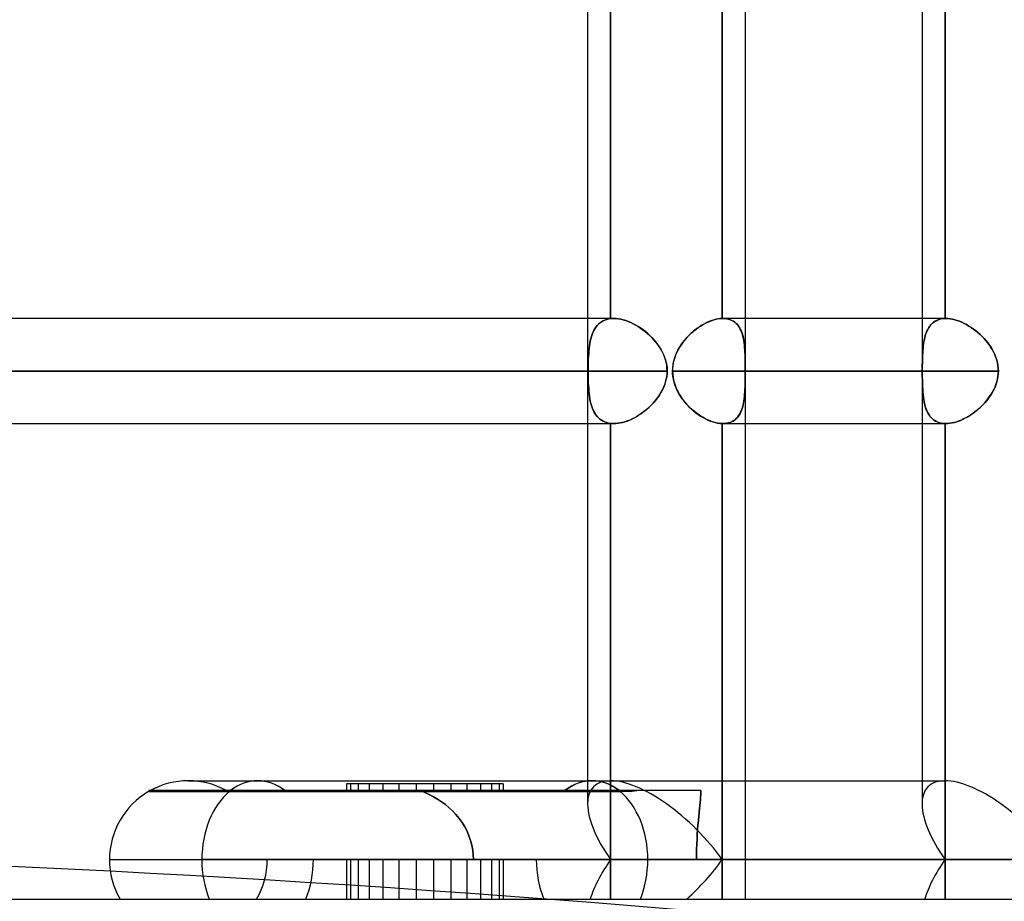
# Model space of a CAD drawing. Header units: millimetres. Extents: x -215 to 215, y -81 to 97.
# Tile 5 of 85: x -130 to -116, y 0 to 13. Entities that reach past the tile are written whole.
import ezdxf

# ---------------------------------------------------------------- set-up
doc = ezdxf.new("R2010")
doc.units = ezdxf.units.MM
doc.layers.add('MAIN-1', color=7, linetype='Continuous')
doc.layers.add('MAIN-2', color=7, linetype='Continuous')

msp = doc.modelspace()

# ---------------------------------------------------------------- linework, layer by layer
at = {"layer": 'MAIN-1'}
for p, q in [((-122.187, 25.256), (-122.187, 1.716)), ((-117.335, 25.256), (-117.335, 1.716)), ((-120.235, 8.419), (-120.235, 15.694)), ((-119.9, 15.694), (-119.9, 8.419)), ((-122.187, 8.419), (-167.75, 8.419)), ((-120.57, 8.294), (-120.6, 8.273)), ((-120.539, 8.314), (-120.57, 8.294)), ((-120.508, 8.332), (-120.539, 8.314)), ((-120.477, 8.349), (-120.508, 8.332)), ((-120.445, 8.364), (-120.477, 8.349)), ((-120.414, 8.378), (-120.445, 8.364)), ((-120.383, 8.39), (-120.414, 8.378)), ((-120.352, 8.399), (-120.383, 8.39)), ((-120.322, 8.407), (-120.352, 8.399)), ((-120.292, 8.413), (-120.322, 8.407)), ((-120.263, 8.417), (-120.292, 8.413)), ((-120.235, 8.419), (-120.263, 8.417)), ((-120.233, 8.419), (-120.235, 8.419)), ((-120.231, 8.419), (-120.233, 8.419)), ((-120.229, 8.419), (-120.231, 8.419)), ((-120.227, 8.419), (-120.229, 8.419)), ((-120.225, 8.419), (-120.227, 8.419)), ((-120.224, 8.419), (-120.225, 8.419)), ((-117.335, 8.419), (-120.224, 8.419)), ((-120.742, 8.145), (-120.768, 8.116)), ((-120.716, 8.173), (-120.742, 8.145)), ((-120.688, 8.2), (-120.716, 8.173)), ((-120.659, 8.226), (-120.688, 8.2)), ((-120.63, 8.25), (-120.659, 8.226)), ((-120.6, 8.273), (-120.63, 8.25)), ((-120.838, 8.022), (-120.859, 7.989)), ((-120.816, 8.055), (-120.838, 8.022)), ((-120.793, 8.086), (-120.816, 8.055)), ((-120.768, 8.116), (-120.793, 8.086)), ((-120.91, 7.884), (-120.923, 7.847)), ((-120.895, 7.92), (-120.91, 7.884)), ((-120.877, 7.955), (-120.895, 7.92)), ((-120.859, 7.989), (-120.877, 7.955)), ((-120.949, 7.733), (-120.953, 7.695)), ((-120.943, 7.772), (-120.949, 7.733)), ((-120.934, 7.81), (-120.943, 7.772)), ((-120.923, 7.847), (-120.934, 7.81)), ((-122.187, 7.656), (-168.512, 7.656)), ((-120.953, 7.695), (-120.954, 7.656)), ((-117.335, 7.656), (-120.954, 7.656)), ((-120.954, 7.656), (-120.952, 7.612)), ((-120.952, 7.612), (-120.947, 7.567)), ((-120.947, 7.567), (-120.939, 7.523)), ((-120.939, 7.523), (-120.927, 7.479)), ((-120.927, 7.479), (-120.913, 7.436)), ((-120.913, 7.436), (-120.895, 7.394)), ((-120.895, 7.394), (-120.875, 7.354)), ((-120.875, 7.354), (-120.853, 7.315)), ((-120.853, 7.315), (-120.829, 7.277)), ((-120.829, 7.277), (-120.803, 7.24)), ((-120.803, 7.24), (-120.775, 7.205)), ((-120.775, 7.205), (-120.746, 7.171)), ((-120.746, 7.171), (-120.715, 7.139)), ((-120.715, 7.139), (-120.683, 7.108)), ((-120.683, 7.108), (-120.65, 7.079)), ((-120.65, 7.079), (-120.617, 7.052)), ((-120.617, 7.052), (-120.582, 7.027)), ((-120.582, 7.027), (-120.547, 7.003)), ((-120.547, 7.003), (-120.512, 6.982)), ((-167.75, 6.894), (-122.187, 6.894)), ((-120.512, 6.982), (-120.476, 6.963)), ((-120.476, 6.963), (-120.44, 6.946)), ((-120.44, 6.946), (-120.404, 6.931)), ((-120.404, 6.931), (-120.369, 6.918)), ((-120.369, 6.918), (-120.334, 6.908)), ((-120.334, 6.908), (-120.3, 6.901)), ((-120.3, 6.901), (-120.267, 6.896)), ((-120.267, 6.896), (-120.235, 6.894)), ((-120.235, 6.894), (-120.233, 6.894)), ((-120.235, 1.716), (-120.235, 6.894)), ((-120.233, 6.894), (-120.232, 6.894)), ((-120.232, 6.894), (-120.23, 6.894)), ((-120.23, 6.894), (-120.228, 6.894)), ((-120.228, 6.894), (-120.227, 6.894)), ((-120.227, 6.894), (-120.225, 6.894)), ((-120.225, 6.894), (-120.224, 6.894)), ((-120.224, 6.894), (-117.335, 6.894)), ((-119.9, 6.894), (-119.9, 1.716)), ((-127.979, 1.716), (-122.122, 1.716)), ((-122.122, 1.716), (-117, 1.716)), ((-121.717, 1.572), (-128.551, 1.572)), ((-128.551, 1.572), (-128.551, 1.562)), ((-121.717, 1.572), (-121.471, 1.572)), ((-121.717, 1.562), (-121.717, 1.572)), ((-121.471, 1.572), (-121.505, 1.569)), ((-128.551, 1.562), (-121.717, 1.562)), ((-121.681, 1.563), (-121.717, 1.562)), ((-121.646, 1.563), (-121.681, 1.563)), ((-121.61, 1.564), (-121.646, 1.563)), ((-121.575, 1.566), (-121.61, 1.564)), ((-121.54, 1.567), (-121.575, 1.566)), ((-121.505, 1.569), (-121.54, 1.567)), ((-129.123, 0.572), (-121.313, 0.572)), ((-123.411, 0.572), (-126.836, 0.572)), ((-123.411, 0.572), (-123.843, 0.572)), ((-115.382, 0.572), (-121.313, 0.572)), ((-195, 0), (195, 0))]:
    msp.add_line(p, q, dxfattribs=at)
for start, end in [(90, 119.0356), (120.0001, 180), (180, 210)]:
    msp.add_arc((-127.979, 0.572), 1.144, start, end, dxfattribs=at)
for centre, major_axis, ratio, start_param, end_param in [((-122.122, 0.572), (0, 1.144), 0.707107, -0.50677, 0), ((-116.191, 0.572), (1.057, -1.057), 0.414214, 1.178097, 2.748894), ((-122.122, 0.572), (0, 1.144), 0.707107, -1.570796, -0.523599), ((-102.502, -92.478), (-154.748, 34.743), 0.559017, -1.274497, -1.188892), ((-122.122, 0.572), (0, 1.144), 0.707107, -2.094395, -1.570796)]:
    msp.add_ellipse(centre, major_axis=major_axis, ratio=ratio, start_param=start_param, end_param=end_param, dxfattribs=at)
at = {"layer": 'MAIN-2'}
for p, q in [((-121.852, 8.416), (-121.852, 15.696)), ((-121.852, 15.696), (-121.852, 8.416)), ((-120.235, 15.694), (-120.235, 8.419)), ((-117, 15.694), (-117, 8.419)), ((-117, 8.419), (-117, 15.694)), ((-121.807, 8.419), (-122.187, 8.419)), ((-122.066, 8.291), (-122.082, 8.268)), ((-122.081, 8.268), (-122.066, 8.292)), ((-122.049, 8.314), (-122.066, 8.291)), ((-122.066, 8.292), (-122.048, 8.314)), ((-122.03, 8.334), (-122.049, 8.314)), ((-122.048, 8.314), (-122.029, 8.335)), ((-122.009, 8.352), (-122.03, 8.334)), ((-122.029, 8.335), (-122.009, 8.353)), ((-121.987, 8.369), (-122.009, 8.352)), ((-122.009, 8.353), (-121.987, 8.369)), ((-121.963, 8.383), (-121.987, 8.369)), ((-121.987, 8.369), (-121.963, 8.383)), ((-121.938, 8.395), (-121.963, 8.383)), ((-121.963, 8.383), (-121.937, 8.395)), ((-121.911, 8.404), (-121.938, 8.395)), ((-121.937, 8.395), (-121.91, 8.404)), ((-121.882, 8.411), (-121.911, 8.404)), ((-121.91, 8.404), (-121.882, 8.411)), ((-121.852, 8.416), (-121.882, 8.411)), ((-121.882, 8.411), (-121.852, 8.416)), ((-121.845, 8.417), (-121.852, 8.416)), ((-121.852, 8.416), (-121.845, 8.417)), ((-121.837, 8.418), (-121.845, 8.417)), ((-121.845, 8.417), (-121.837, 8.418)), ((-121.83, 8.418), (-121.837, 8.418)), ((-121.837, 8.418), (-121.83, 8.418)), ((-121.822, 8.418), (-121.83, 8.418)), ((-121.83, 8.418), (-121.822, 8.418)), ((-121.814, 8.419), (-121.822, 8.418)), ((-121.822, 8.418), (-121.814, 8.419)), ((-121.806, 8.419), (-121.814, 8.419)), ((-121.814, 8.419), (-121.807, 8.419)), ((-121.807, 8.419), (-121.773, 8.417)), ((-121.773, 8.417), (-121.806, 8.419)), ((-121.739, 8.414), (-121.773, 8.417)), ((-121.773, 8.417), (-121.739, 8.414)), ((-121.704, 8.408), (-121.739, 8.414)), ((-121.739, 8.414), (-121.704, 8.407)), ((-121.669, 8.399), (-121.704, 8.408)), ((-121.704, 8.407), (-121.669, 8.399)), ((-121.633, 8.388), (-121.669, 8.399)), ((-121.669, 8.399), (-121.633, 8.388)), ((-121.597, 8.375), (-121.633, 8.388)), ((-121.633, 8.388), (-121.597, 8.375)), ((-121.56, 8.359), (-121.597, 8.375)), ((-121.597, 8.375), (-121.561, 8.36)), ((-121.561, 8.36), (-121.524, 8.342)), ((-121.524, 8.342), (-121.56, 8.359)), ((-121.488, 8.322), (-121.524, 8.342)), ((-121.524, 8.342), (-121.488, 8.323)), ((-121.488, 8.323), (-121.452, 8.302)), ((-121.452, 8.301), (-121.488, 8.322)), ((-121.452, 8.302), (-121.417, 8.279)), ((-121.416, 8.278), (-121.452, 8.301)), ((-120.583, 8.285), (-120.548, 8.308)), ((-120.548, 8.308), (-120.512, 8.33)), ((-120.512, 8.33), (-120.477, 8.349)), ((-120.477, 8.349), (-120.441, 8.367)), ((-120.441, 8.367), (-120.405, 8.381)), ((-120.405, 8.381), (-120.37, 8.394)), ((-120.37, 8.394), (-120.335, 8.404)), ((-120.335, 8.404), (-120.3, 8.411)), ((-120.3, 8.411), (-120.267, 8.416)), ((-120.267, 8.416), (-120.235, 8.419)), ((-120.235, 8.419), (-120.233, 8.419)), ((-120.233, 8.419), (-120.231, 8.419)), ((-120.231, 8.419), (-120.229, 8.419)), ((-120.229, 8.419), (-120.227, 8.419)), ((-120.227, 8.419), (-120.225, 8.419)), ((-120.225, 8.419), (-120.224, 8.419)), ((-120.195, 8.418), (-120.224, 8.419)), ((-120.224, 8.419), (-120.195, 8.418)), ((-120.167, 8.414), (-120.195, 8.418)), ((-120.195, 8.418), (-120.167, 8.414)), ((-120.141, 8.408), (-120.167, 8.414)), ((-120.167, 8.414), (-120.141, 8.408)), ((-120.116, 8.4), (-120.141, 8.408)), ((-120.141, 8.408), (-120.116, 8.4)), ((-120.092, 8.39), (-120.116, 8.4)), ((-120.116, 8.4), (-120.092, 8.39)), ((-120.07, 8.378), (-120.092, 8.39)), ((-120.092, 8.39), (-120.07, 8.378)), ((-120.05, 8.363), (-120.07, 8.378)), ((-120.07, 8.378), (-120.05, 8.363)), ((-120.031, 8.347), (-120.05, 8.363)), ((-120.05, 8.363), (-120.031, 8.347)), ((-120.014, 8.329), (-120.031, 8.347)), ((-120.031, 8.347), (-120.014, 8.329)), ((-119.998, 8.309), (-120.014, 8.329)), ((-120.014, 8.329), (-119.998, 8.309)), ((-119.984, 8.287), (-119.998, 8.309)), ((-119.998, 8.309), (-119.984, 8.287)), ((-119.971, 8.264), (-119.984, 8.287)), ((-119.984, 8.287), (-119.971, 8.264)), ((-119.9, 8.419), (-119.9, 6.894)), ((-116.989, 8.419), (-117.335, 8.419)), ((-117.232, 8.294), (-117.245, 8.273)), ((-117.238, 8.285), (-117.222, 8.308)), ((-117.217, 8.314), (-117.232, 8.294)), ((-117.222, 8.308), (-117.204, 8.33)), ((-117.202, 8.332), (-117.217, 8.314)), ((-117.204, 8.33), (-117.184, 8.349)), ((-117.184, 8.349), (-117.202, 8.332)), ((-117.184, 8.349), (-117.163, 8.367)), ((-117.166, 8.364), (-117.184, 8.349)), ((-117.146, 8.378), (-117.166, 8.364)), ((-117.163, 8.367), (-117.14, 8.381)), ((-117.125, 8.39), (-117.146, 8.378)), ((-117.14, 8.381), (-117.115, 8.394)), ((-117.102, 8.399), (-117.125, 8.39)), ((-117.115, 8.394), (-117.088, 8.404)), ((-117.078, 8.407), (-117.102, 8.399)), ((-117.088, 8.404), (-117.06, 8.411)), ((-117.053, 8.413), (-117.078, 8.407)), ((-117.06, 8.411), (-117.031, 8.416)), ((-117.027, 8.417), (-117.053, 8.413)), ((-117.031, 8.416), (-117, 8.419)), ((-117, 8.419), (-117.027, 8.417)), ((-117, 8.419), (-116.998, 8.419)), ((-116.998, 8.419), (-117, 8.419)), ((-116.998, 8.419), (-116.996, 8.419)), ((-116.996, 8.419), (-116.998, 8.419)), ((-116.996, 8.419), (-116.994, 8.419)), ((-116.994, 8.419), (-116.996, 8.419)), ((-116.994, 8.419), (-116.992, 8.419)), ((-116.992, 8.419), (-116.994, 8.419)), ((-116.992, 8.419), (-116.99, 8.419)), ((-116.99, 8.419), (-116.992, 8.419)), ((-116.99, 8.419), (-116.988, 8.419)), ((-116.988, 8.419), (-116.99, 8.419)), ((-116.988, 8.419), (-116.957, 8.418)), ((-116.958, 8.418), (-116.988, 8.419)), ((-116.926, 8.414), (-116.958, 8.418)), ((-116.957, 8.418), (-116.926, 8.414)), ((-116.926, 8.414), (-116.893, 8.408)), ((-116.893, 8.408), (-116.926, 8.414)), ((-116.893, 8.408), (-116.86, 8.4)), ((-116.86, 8.4), (-116.893, 8.408)), ((-116.86, 8.4), (-116.826, 8.39)), ((-116.826, 8.39), (-116.86, 8.4)), ((-116.826, 8.39), (-116.792, 8.378)), ((-116.792, 8.378), (-116.826, 8.39)), ((-116.792, 8.378), (-116.758, 8.363)), ((-116.758, 8.363), (-116.792, 8.378)), ((-116.758, 8.363), (-116.723, 8.347)), ((-116.723, 8.347), (-116.758, 8.363)), ((-116.723, 8.347), (-116.689, 8.329)), ((-116.689, 8.329), (-116.723, 8.347)), ((-116.689, 8.329), (-116.655, 8.309)), ((-116.655, 8.309), (-116.689, 8.329)), ((-116.655, 8.309), (-116.621, 8.287)), ((-116.621, 8.287), (-116.655, 8.309)), ((-116.621, 8.287), (-116.588, 8.264)), ((-116.587, 8.264), (-116.621, 8.287)), ((-122.139, 8.125), (-122.13, 8.156)), ((-122.131, 8.155), (-122.139, 8.124)), ((-122.12, 8.186), (-122.131, 8.155)), ((-122.13, 8.156), (-122.12, 8.187)), ((-122.12, 8.187), (-122.109, 8.216)), ((-122.109, 8.215), (-122.12, 8.186)), ((-122.109, 8.216), (-122.096, 8.243)), ((-122.096, 8.242), (-122.109, 8.215)), ((-122.082, 8.268), (-122.096, 8.242)), ((-122.096, 8.243), (-122.081, 8.268)), ((-121.417, 8.279), (-121.383, 8.254)), ((-121.382, 8.253), (-121.416, 8.278)), ((-121.383, 8.254), (-121.349, 8.228)), ((-121.348, 8.227), (-121.382, 8.253)), ((-121.349, 8.228), (-121.316, 8.2)), ((-121.315, 8.199), (-121.348, 8.227)), ((-121.316, 8.2), (-121.284, 8.171)), ((-121.284, 8.171), (-121.315, 8.199)), ((-121.254, 8.141), (-121.284, 8.171)), ((-121.284, 8.171), (-121.253, 8.14)), ((-120.747, 8.14), (-120.716, 8.172)), ((-120.716, 8.172), (-120.685, 8.203)), ((-120.685, 8.203), (-120.652, 8.232)), ((-120.652, 8.232), (-120.618, 8.259)), ((-120.618, 8.259), (-120.583, 8.285)), ((-119.959, 8.239), (-119.971, 8.264)), ((-119.971, 8.264), (-119.959, 8.239)), ((-119.949, 8.213), (-119.959, 8.239)), ((-119.959, 8.239), (-119.949, 8.213)), ((-119.94, 8.185), (-119.949, 8.213)), ((-119.949, 8.213), (-119.94, 8.185)), ((-119.933, 8.157), (-119.94, 8.185)), ((-119.94, 8.185), (-119.932, 8.156)), ((-119.926, 8.127), (-119.933, 8.157)), ((-119.932, 8.156), (-119.926, 8.126)), ((-117.294, 8.145), (-117.301, 8.116)), ((-117.296, 8.14), (-117.287, 8.172)), ((-117.287, 8.173), (-117.294, 8.145)), ((-117.287, 8.172), (-117.277, 8.203)), ((-117.278, 8.2), (-117.287, 8.173)), ((-117.268, 8.226), (-117.278, 8.2)), ((-117.277, 8.203), (-117.265, 8.232)), ((-117.257, 8.25), (-117.268, 8.226)), ((-117.265, 8.232), (-117.252, 8.259)), ((-117.245, 8.273), (-117.257, 8.25)), ((-117.252, 8.259), (-117.238, 8.285)), ((-116.588, 8.264), (-116.555, 8.239)), ((-116.555, 8.239), (-116.587, 8.264)), ((-116.555, 8.239), (-116.524, 8.213)), ((-116.523, 8.213), (-116.555, 8.239)), ((-116.524, 8.213), (-116.493, 8.185)), ((-116.493, 8.185), (-116.523, 8.213)), ((-116.493, 8.185), (-116.463, 8.156)), ((-116.463, 8.157), (-116.493, 8.185)), ((-116.435, 8.127), (-116.463, 8.157)), ((-116.463, 8.156), (-116.434, 8.126)), ((-122.164, 7.985), (-122.159, 8.022)), ((-122.16, 8.02), (-122.164, 7.984)), ((-122.154, 8.056), (-122.16, 8.02)), ((-122.159, 8.022), (-122.154, 8.057)), ((-122.154, 8.057), (-122.147, 8.092)), ((-122.147, 8.091), (-122.154, 8.056)), ((-122.147, 8.092), (-122.139, 8.125)), ((-122.139, 8.124), (-122.147, 8.091)), ((-121.225, 8.109), (-121.254, 8.141)), ((-121.253, 8.14), (-121.224, 8.108)), ((-121.198, 8.077), (-121.225, 8.109)), ((-121.224, 8.108), (-121.196, 8.076)), ((-121.172, 8.044), (-121.198, 8.077)), ((-121.196, 8.076), (-121.171, 8.042)), ((-121.148, 8.01), (-121.172, 8.044)), ((-121.171, 8.042), (-121.146, 8.007)), ((-121.126, 7.974), (-121.148, 8.01)), ((-121.146, 8.007), (-121.124, 7.971)), ((-120.854, 7.997), (-120.83, 8.035)), ((-120.83, 8.035), (-120.804, 8.071)), ((-120.804, 8.071), (-120.776, 8.106)), ((-120.776, 8.106), (-120.747, 8.14)), ((-119.92, 8.097), (-119.926, 8.127)), ((-119.926, 8.126), (-119.92, 8.095)), ((-119.916, 8.065), (-119.92, 8.097)), ((-119.92, 8.095), (-119.916, 8.063)), ((-119.912, 8.033), (-119.916, 8.065)), ((-119.916, 8.063), (-119.912, 8.03)), ((-119.909, 7.999), (-119.912, 8.033)), ((-119.912, 8.03), (-119.909, 7.996)), ((-117.316, 8.022), (-117.32, 7.989)), ((-117.319, 7.997), (-117.315, 8.035)), ((-117.312, 8.055), (-117.316, 8.022)), ((-117.315, 8.035), (-117.309, 8.071)), ((-117.307, 8.086), (-117.312, 8.055)), ((-117.309, 8.071), (-117.303, 8.106)), ((-117.301, 8.116), (-117.307, 8.086)), ((-117.303, 8.106), (-117.296, 8.14)), ((-116.408, 8.097), (-116.435, 8.127)), ((-116.434, 8.126), (-116.406, 8.095)), ((-116.382, 8.065), (-116.408, 8.097)), ((-116.406, 8.095), (-116.381, 8.063)), ((-116.358, 8.033), (-116.382, 8.065)), ((-116.381, 8.063), (-116.356, 8.03)), ((-116.335, 7.999), (-116.358, 8.033)), ((-116.356, 8.03), (-116.334, 7.996)), ((-122.174, 7.867), (-122.176, 7.826)), ((-122.176, 7.826), (-122.174, 7.867)), ((-122.171, 7.907), (-122.174, 7.867)), ((-122.174, 7.867), (-122.171, 7.907)), ((-122.171, 7.907), (-122.168, 7.947)), ((-122.168, 7.946), (-122.171, 7.907)), ((-122.168, 7.947), (-122.164, 7.985)), ((-122.164, 7.984), (-122.168, 7.946)), ((-121.105, 7.937), (-121.126, 7.974)), ((-121.124, 7.971), (-121.104, 7.935)), ((-121.087, 7.899), (-121.105, 7.937)), ((-121.104, 7.935), (-121.086, 7.898)), ((-121.071, 7.86), (-121.087, 7.899)), ((-121.086, 7.898), (-121.071, 7.859)), ((-121.058, 7.82), (-121.071, 7.86)), ((-121.071, 7.859), (-121.057, 7.82)), ((-120.928, 7.832), (-120.913, 7.875)), ((-120.913, 7.875), (-120.896, 7.917)), ((-120.896, 7.917), (-120.876, 7.957)), ((-120.876, 7.957), (-120.854, 7.997)), ((-119.906, 7.964), (-119.909, 7.999)), ((-119.909, 7.996), (-119.906, 7.962)), ((-119.904, 7.929), (-119.906, 7.964)), ((-119.906, 7.962), (-119.904, 7.926)), ((-119.903, 7.892), (-119.904, 7.929)), ((-119.904, 7.926), (-119.903, 7.89)), ((-119.902, 7.854), (-119.903, 7.892)), ((-119.903, 7.89), (-119.902, 7.853)), ((-117.329, 7.832), (-117.327, 7.875)), ((-117.327, 7.884), (-117.328, 7.847)), ((-117.325, 7.92), (-117.327, 7.884)), ((-117.327, 7.875), (-117.325, 7.917)), ((-117.325, 7.917), (-117.322, 7.957)), ((-117.323, 7.955), (-117.325, 7.92)), ((-117.32, 7.989), (-117.323, 7.955)), ((-117.322, 7.957), (-117.319, 7.997)), ((-116.314, 7.964), (-116.335, 7.999)), ((-116.334, 7.996), (-116.313, 7.962)), ((-116.295, 7.928), (-116.314, 7.964)), ((-116.313, 7.962), (-116.294, 7.926)), ((-116.278, 7.892), (-116.295, 7.928)), ((-116.294, 7.926), (-116.277, 7.89)), ((-116.263, 7.854), (-116.278, 7.892)), ((-116.277, 7.89), (-116.262, 7.853)), ((-122.179, 7.699), (-122.178, 7.742)), ((-122.178, 7.741), (-122.179, 7.699)), ((-122.177, 7.784), (-122.178, 7.741)), ((-122.178, 7.742), (-122.177, 7.784)), ((-122.176, 7.826), (-122.177, 7.784)), ((-122.177, 7.784), (-122.176, 7.826)), ((-121.047, 7.78), (-121.058, 7.82)), ((-121.057, 7.82), (-121.047, 7.78)), ((-121.039, 7.739), (-121.047, 7.78)), ((-121.047, 7.78), (-121.039, 7.739)), ((-121.035, 7.698), (-121.039, 7.739)), ((-121.039, 7.739), (-121.034, 7.698)), ((-120.952, 7.701), (-120.947, 7.745)), ((-120.947, 7.745), (-120.939, 7.789)), ((-120.939, 7.789), (-120.928, 7.832)), ((-119.901, 7.815), (-119.902, 7.854)), ((-119.902, 7.853), (-119.901, 7.815)), ((-119.901, 7.776), (-119.901, 7.815)), ((-119.901, 7.815), (-119.901, 7.776)), ((-119.9, 7.736), (-119.901, 7.776)), ((-119.901, 7.776), (-119.9, 7.736)), ((-119.9, 7.696), (-119.9, 7.736)), ((-119.9, 7.736), (-119.9, 7.696)), ((-117.331, 7.745), (-117.33, 7.789)), ((-117.33, 7.772), (-117.331, 7.733)), ((-117.331, 7.701), (-117.331, 7.745)), ((-117.331, 7.733), (-117.331, 7.695)), ((-117.33, 7.789), (-117.329, 7.832)), ((-117.329, 7.81), (-117.33, 7.772)), ((-117.328, 7.847), (-117.329, 7.81)), ((-116.25, 7.815), (-116.263, 7.854)), ((-116.262, 7.853), (-116.25, 7.815)), ((-116.25, 7.815), (-116.24, 7.776)), ((-116.24, 7.776), (-116.25, 7.815)), ((-116.24, 7.776), (-116.233, 7.736)), ((-116.233, 7.736), (-116.24, 7.776)), ((-116.233, 7.736), (-116.229, 7.696)), ((-116.229, 7.696), (-116.233, 7.736)), ((-168.512, 7.656), (-122.179, 7.656)), ((-121.033, 7.656), (-166.988, 7.656)), ((-166.988, 7.656), (-121.033, 7.656)), ((-122.179, 7.699), (-122.179, 7.656)), ((-122.179, 7.656), (-122.179, 7.699)), ((-122.179, 7.613), (-122.179, 7.656)), ((-122.179, 7.656), (-122.179, 7.613)), ((-122.178, 7.57), (-122.179, 7.613)), ((-122.179, 7.613), (-122.178, 7.57)), ((-121.046, 7.538), (-121.039, 7.577)), ((-121.038, 7.579), (-121.045, 7.541)), ((-121.039, 7.577), (-121.034, 7.617)), ((-121.034, 7.618), (-121.038, 7.579)), ((-121.033, 7.656), (-121.035, 7.698)), ((-121.034, 7.698), (-121.033, 7.656)), ((-121.034, 7.617), (-121.033, 7.656)), ((-121.033, 7.656), (-121.034, 7.618)), ((-120.954, 7.656), (-120.952, 7.701)), ((-120.954, 7.656), (-117.331, 7.656)), ((-120.953, 7.616), (-120.954, 7.656)), ((-120.948, 7.576), (-120.953, 7.616)), ((-120.942, 7.536), (-120.948, 7.576)), ((-119.9, 7.579), (-119.901, 7.541)), ((-119.901, 7.538), (-119.9, 7.577)), ((-119.9, 7.656), (-119.9, 7.696)), ((-119.9, 7.696), (-119.9, 7.656)), ((-119.9, 7.656), (-116.227, 7.656)), ((-116.227, 7.656), (-119.9, 7.656)), ((-119.9, 7.656), (-119.9, 7.618)), ((-119.9, 7.617), (-119.9, 7.656)), ((-119.9, 7.618), (-119.9, 7.579)), ((-119.9, 7.577), (-119.9, 7.617)), ((-117.331, 7.656), (-117.331, 7.701)), ((-117.331, 7.695), (-117.331, 7.656)), ((-117.331, 7.656), (-117.331, 7.612)), ((-117.331, 7.616), (-117.331, 7.656)), ((-117.331, 7.576), (-117.331, 7.616)), ((-117.331, 7.612), (-117.331, 7.567)), ((-117.33, 7.536), (-117.331, 7.576)), ((-116.24, 7.538), (-116.233, 7.577)), ((-116.233, 7.579), (-116.239, 7.541)), ((-116.229, 7.618), (-116.233, 7.579)), ((-116.233, 7.577), (-116.229, 7.617)), ((-116.229, 7.696), (-116.227, 7.656)), ((-116.227, 7.656), (-116.229, 7.696)), ((-116.227, 7.656), (-116.229, 7.618)), ((-116.229, 7.617), (-116.227, 7.656)), ((-122.177, 7.528), (-122.178, 7.57)), ((-122.178, 7.57), (-122.177, 7.528)), ((-122.176, 7.486), (-122.177, 7.528)), ((-122.177, 7.528), (-122.176, 7.486)), ((-122.174, 7.445), (-122.176, 7.486)), ((-122.176, 7.486), (-122.174, 7.444)), ((-122.171, 7.405), (-122.174, 7.445)), ((-122.174, 7.444), (-122.171, 7.404)), ((-121.08, 7.429), (-121.096, 7.394)), ((-121.082, 7.425), (-121.068, 7.462)), ((-121.066, 7.466), (-121.08, 7.429)), ((-121.068, 7.462), (-121.055, 7.499)), ((-121.054, 7.503), (-121.066, 7.466)), ((-121.055, 7.499), (-121.046, 7.538)), ((-121.045, 7.541), (-121.054, 7.503)), ((-120.932, 7.497), (-120.942, 7.536)), ((-120.921, 7.458), (-120.932, 7.497)), ((-120.906, 7.42), (-120.921, 7.458)), ((-119.903, 7.429), (-119.904, 7.394)), ((-119.902, 7.466), (-119.903, 7.429)), ((-119.903, 7.425), (-119.902, 7.462)), ((-119.901, 7.503), (-119.902, 7.466)), ((-119.902, 7.462), (-119.901, 7.499)), ((-119.901, 7.541), (-119.901, 7.503)), ((-119.901, 7.499), (-119.901, 7.538)), ((-117.331, 7.567), (-117.33, 7.523)), ((-117.329, 7.497), (-117.33, 7.536)), ((-117.33, 7.523), (-117.329, 7.479)), ((-117.328, 7.458), (-117.329, 7.497)), ((-117.329, 7.479), (-117.327, 7.436)), ((-117.326, 7.42), (-117.328, 7.458)), ((-117.327, 7.436), (-117.325, 7.394)), ((-116.274, 7.429), (-116.29, 7.394)), ((-116.276, 7.425), (-116.262, 7.462)), ((-116.26, 7.466), (-116.274, 7.429)), ((-116.262, 7.462), (-116.25, 7.499)), ((-116.249, 7.503), (-116.26, 7.466)), ((-116.25, 7.499), (-116.24, 7.538)), ((-116.239, 7.541), (-116.249, 7.503)), ((-122.168, 7.366), (-122.171, 7.405)), ((-122.171, 7.404), (-122.168, 7.365)), ((-122.164, 7.328), (-122.168, 7.366)), ((-122.168, 7.365), (-122.164, 7.327)), ((-122.159, 7.291), (-122.164, 7.328)), ((-122.164, 7.327), (-122.159, 7.29)), ((-122.154, 7.255), (-122.159, 7.291)), ((-122.159, 7.29), (-122.153, 7.254)), ((-121.184, 7.253), (-121.16, 7.285)), ((-121.155, 7.293), (-121.178, 7.261)), ((-121.16, 7.285), (-121.138, 7.319)), ((-121.134, 7.325), (-121.155, 7.293)), ((-121.138, 7.319), (-121.117, 7.353)), ((-121.114, 7.359), (-121.134, 7.325)), ((-121.117, 7.353), (-121.099, 7.388)), ((-121.096, 7.394), (-121.114, 7.359)), ((-121.099, 7.388), (-121.082, 7.425)), ((-120.89, 7.383), (-120.906, 7.42)), ((-120.872, 7.347), (-120.89, 7.383)), ((-120.852, 7.312), (-120.872, 7.347)), ((-120.83, 7.278), (-120.852, 7.312)), ((-119.915, 7.253), (-119.911, 7.285)), ((-119.911, 7.293), (-119.914, 7.261)), ((-119.908, 7.325), (-119.911, 7.293)), ((-119.911, 7.285), (-119.908, 7.319)), ((-119.906, 7.359), (-119.908, 7.325)), ((-119.908, 7.319), (-119.906, 7.353)), ((-119.904, 7.394), (-119.906, 7.359)), ((-119.906, 7.353), (-119.904, 7.388)), ((-119.904, 7.388), (-119.903, 7.425)), ((-117.324, 7.383), (-117.326, 7.42)), ((-117.325, 7.394), (-117.322, 7.354)), ((-117.322, 7.347), (-117.324, 7.383)), ((-117.322, 7.354), (-117.319, 7.315)), ((-117.318, 7.312), (-117.322, 7.347)), ((-117.319, 7.315), (-117.314, 7.277)), ((-117.315, 7.278), (-117.318, 7.312)), ((-116.378, 7.253), (-116.354, 7.285)), ((-116.349, 7.293), (-116.372, 7.261)), ((-116.354, 7.285), (-116.332, 7.319)), ((-116.328, 7.325), (-116.349, 7.293)), ((-116.332, 7.319), (-116.312, 7.353)), ((-116.308, 7.359), (-116.328, 7.325)), ((-116.312, 7.353), (-116.293, 7.388)), ((-116.29, 7.394), (-116.308, 7.359)), ((-116.293, 7.388), (-116.276, 7.425)), ((-122.147, 7.221), (-122.154, 7.255)), ((-122.153, 7.254), (-122.147, 7.22)), ((-122.139, 7.188), (-122.147, 7.221)), ((-122.147, 7.22), (-122.139, 7.187)), ((-122.13, 7.156), (-122.139, 7.188)), ((-122.139, 7.187), (-122.13, 7.155)), ((-122.12, 7.126), (-122.13, 7.156)), ((-122.13, 7.155), (-122.12, 7.125)), ((-121.284, 7.142), (-121.313, 7.115)), ((-121.292, 7.134), (-121.263, 7.162)), ((-121.255, 7.171), (-121.284, 7.142)), ((-121.263, 7.162), (-121.236, 7.191)), ((-121.228, 7.2), (-121.255, 7.171)), ((-121.236, 7.191), (-121.209, 7.221)), ((-121.202, 7.23), (-121.228, 7.2)), ((-121.209, 7.221), (-121.184, 7.253)), ((-121.178, 7.261), (-121.202, 7.23)), ((-120.807, 7.245), (-120.83, 7.278)), ((-120.782, 7.213), (-120.807, 7.245)), ((-120.756, 7.182), (-120.782, 7.213)), ((-120.729, 7.153), (-120.756, 7.182)), ((-120.701, 7.125), (-120.729, 7.153)), ((-119.936, 7.142), (-119.944, 7.115)), ((-119.938, 7.134), (-119.931, 7.162)), ((-119.929, 7.171), (-119.936, 7.142)), ((-119.931, 7.162), (-119.925, 7.191)), ((-119.923, 7.2), (-119.929, 7.171)), ((-119.925, 7.191), (-119.919, 7.221)), ((-119.918, 7.23), (-119.923, 7.2)), ((-119.919, 7.221), (-119.915, 7.253)), ((-119.914, 7.261), (-119.918, 7.23)), ((-117.31, 7.245), (-117.315, 7.278)), ((-117.314, 7.277), (-117.309, 7.24)), ((-117.304, 7.213), (-117.31, 7.245)), ((-117.309, 7.24), (-117.303, 7.205)), ((-117.298, 7.182), (-117.304, 7.213)), ((-117.303, 7.205), (-117.295, 7.171)), ((-117.291, 7.153), (-117.298, 7.182)), ((-117.295, 7.171), (-117.287, 7.139)), ((-117.282, 7.125), (-117.291, 7.153)), ((-116.477, 7.142), (-116.506, 7.115)), ((-116.485, 7.134), (-116.456, 7.162)), ((-116.448, 7.171), (-116.477, 7.142)), ((-116.456, 7.162), (-116.429, 7.191)), ((-116.421, 7.2), (-116.448, 7.171)), ((-116.429, 7.191), (-116.403, 7.221)), ((-116.396, 7.23), (-116.421, 7.2)), ((-116.403, 7.221), (-116.378, 7.253)), ((-116.372, 7.261), (-116.396, 7.23)), ((-122.109, 7.097), (-122.12, 7.126)), ((-122.12, 7.125), (-122.108, 7.096)), ((-122.096, 7.07), (-122.109, 7.097)), ((-122.108, 7.096), (-122.095, 7.069)), ((-122.082, 7.045), (-122.096, 7.07)), ((-122.095, 7.069), (-122.081, 7.043)), ((-122.066, 7.021), (-122.082, 7.045)), ((-122.081, 7.043), (-122.065, 7.02)), ((-122.049, 6.999), (-122.066, 7.021)), ((-122.065, 7.02), (-122.048, 6.998)), ((-121.48, 6.994), (-121.447, 7.014)), ((-121.441, 7.018), (-121.474, 6.998)), ((-121.447, 7.014), (-121.415, 7.036)), ((-121.408, 7.041), (-121.441, 7.018)), ((-121.415, 7.036), (-121.383, 7.058)), ((-121.375, 7.064), (-121.408, 7.041)), ((-121.383, 7.058), (-121.352, 7.082)), ((-121.344, 7.089), (-121.375, 7.064)), ((-121.352, 7.082), (-121.321, 7.108)), ((-121.313, 7.115), (-121.344, 7.089)), ((-121.321, 7.108), (-121.292, 7.134)), ((-120.672, 7.098), (-120.701, 7.125)), ((-120.642, 7.072), (-120.672, 7.098)), ((-120.612, 7.048), (-120.642, 7.072)), ((-120.58, 7.026), (-120.612, 7.048)), ((-120.549, 7.005), (-120.58, 7.026)), ((-120.517, 6.985), (-120.549, 7.005)), ((-120.005, 6.994), (-119.991, 7.014)), ((-119.988, 7.018), (-120.002, 6.998)), ((-119.991, 7.014), (-119.978, 7.036)), ((-119.975, 7.041), (-119.988, 7.018)), ((-119.978, 7.036), (-119.966, 7.058)), ((-119.963, 7.064), (-119.975, 7.041)), ((-119.966, 7.058), (-119.956, 7.082)), ((-119.953, 7.089), (-119.963, 7.064)), ((-119.956, 7.082), (-119.946, 7.108)), ((-119.944, 7.115), (-119.953, 7.089)), ((-119.946, 7.108), (-119.938, 7.134)), ((-117.287, 7.139), (-117.276, 7.108)), ((-117.273, 7.098), (-117.282, 7.125)), ((-117.276, 7.108), (-117.265, 7.079)), ((-117.262, 7.072), (-117.273, 7.098)), ((-117.265, 7.079), (-117.252, 7.052)), ((-117.25, 7.048), (-117.262, 7.072)), ((-117.252, 7.052), (-117.237, 7.027)), ((-117.237, 7.026), (-117.25, 7.048)), ((-117.237, 7.027), (-117.221, 7.003)), ((-117.222, 7.005), (-117.237, 7.026)), ((-117.206, 6.985), (-117.222, 7.005)), ((-117.221, 7.003), (-117.203, 6.982)), ((-116.67, 6.994), (-116.638, 7.014)), ((-116.632, 7.018), (-116.664, 6.998)), ((-116.638, 7.014), (-116.606, 7.036)), ((-116.599, 7.041), (-116.632, 7.018)), ((-116.606, 7.036), (-116.575, 7.058)), ((-116.567, 7.064), (-116.599, 7.041)), ((-116.575, 7.058), (-116.544, 7.082)), ((-116.536, 7.089), (-116.567, 7.064)), ((-116.544, 7.082), (-116.514, 7.108)), ((-116.506, 7.115), (-116.536, 7.089)), ((-116.514, 7.108), (-116.485, 7.134)), ((-122.187, 6.894), (-121.807, 6.894)), ((-122.03, 6.978), (-122.049, 6.999)), ((-122.048, 6.998), (-122.029, 6.978)), ((-122.009, 6.96), (-122.03, 6.978)), ((-122.029, 6.978), (-122.008, 6.959)), ((-121.987, 6.944), (-122.009, 6.96)), ((-122.008, 6.959), (-121.986, 6.943)), ((-121.963, 6.93), (-121.987, 6.944)), ((-121.986, 6.943), (-121.962, 6.929)), ((-121.938, 6.918), (-121.963, 6.93)), ((-121.962, 6.929), (-121.937, 6.918)), ((-121.911, 6.908), (-121.938, 6.918)), ((-121.937, 6.918), (-121.91, 6.908)), ((-121.882, 6.901), (-121.911, 6.908)), ((-121.91, 6.908), (-121.882, 6.901)), ((-121.852, 6.896), (-121.882, 6.901)), ((-121.882, 6.901), (-121.852, 6.896)), ((-121.852, 6.896), (-121.846, 6.896)), ((-121.852, 0.572), (-121.852, 6.896)), ((-121.852, 6.896), (-121.852, 0.572)), ((-121.846, 6.896), (-121.852, 6.896)), ((-121.846, 6.896), (-121.84, 6.895)), ((-121.84, 6.895), (-121.846, 6.896)), ((-121.84, 6.895), (-121.833, 6.895)), ((-121.833, 6.895), (-121.84, 6.895)), ((-121.833, 6.895), (-121.827, 6.894)), ((-121.827, 6.894), (-121.833, 6.895)), ((-121.827, 6.894), (-121.82, 6.894)), ((-121.82, 6.894), (-121.827, 6.894)), ((-121.82, 6.894), (-121.814, 6.894)), ((-121.814, 6.894), (-121.82, 6.894)), ((-121.814, 6.894), (-121.807, 6.894)), ((-121.807, 6.894), (-121.814, 6.894)), ((-121.807, 6.894), (-121.776, 6.895)), ((-121.776, 6.895), (-121.807, 6.894)), ((-121.776, 6.895), (-121.745, 6.898)), ((-121.744, 6.898), (-121.776, 6.895)), ((-121.745, 6.898), (-121.713, 6.903)), ((-121.711, 6.904), (-121.744, 6.898)), ((-121.713, 6.903), (-121.68, 6.911)), ((-121.678, 6.911), (-121.711, 6.904)), ((-121.68, 6.911), (-121.647, 6.92)), ((-121.644, 6.921), (-121.678, 6.911)), ((-121.647, 6.92), (-121.614, 6.931)), ((-121.61, 6.933), (-121.644, 6.921)), ((-121.614, 6.931), (-121.58, 6.945)), ((-121.576, 6.946), (-121.61, 6.933)), ((-121.58, 6.945), (-121.547, 6.959)), ((-121.542, 6.962), (-121.576, 6.946)), ((-121.547, 6.959), (-121.513, 6.976)), ((-121.508, 6.979), (-121.542, 6.962)), ((-121.513, 6.976), (-121.48, 6.994)), ((-121.474, 6.998), (-121.508, 6.979)), ((-120.485, 6.967), (-120.517, 6.985)), ((-120.452, 6.951), (-120.485, 6.967)), ((-120.42, 6.937), (-120.452, 6.951)), ((-120.388, 6.925), (-120.42, 6.937)), ((-120.356, 6.914), (-120.388, 6.925)), ((-120.325, 6.906), (-120.356, 6.914)), ((-120.294, 6.9), (-120.325, 6.906)), ((-120.264, 6.896), (-120.294, 6.9)), ((-120.235, 6.894), (-120.264, 6.896)), ((-120.235, 6.894), (-120.235, 0.572)), ((-120.233, 6.894), (-120.235, 6.894)), ((-120.232, 6.894), (-120.233, 6.894)), ((-120.23, 6.894), (-120.232, 6.894)), ((-120.228, 6.894), (-120.23, 6.894)), ((-120.227, 6.894), (-120.228, 6.894)), ((-120.225, 6.894), (-120.227, 6.894)), ((-120.224, 6.894), (-120.225, 6.894)), ((-120.195, 6.895), (-120.224, 6.894)), ((-120.224, 6.894), (-120.196, 6.895)), ((-120.196, 6.895), (-120.169, 6.898)), ((-120.169, 6.898), (-120.195, 6.895)), ((-120.143, 6.904), (-120.169, 6.898)), ((-120.169, 6.898), (-120.144, 6.903)), ((-120.144, 6.903), (-120.12, 6.911)), ((-120.119, 6.911), (-120.143, 6.904)), ((-120.12, 6.911), (-120.097, 6.92)), ((-120.096, 6.921), (-120.119, 6.911)), ((-120.097, 6.92), (-120.076, 6.931)), ((-120.074, 6.933), (-120.096, 6.921)), ((-120.076, 6.931), (-120.056, 6.945)), ((-120.054, 6.946), (-120.074, 6.933)), ((-120.056, 6.945), (-120.038, 6.959)), ((-120.035, 6.962), (-120.054, 6.946)), ((-120.038, 6.959), (-120.021, 6.976)), ((-120.018, 6.979), (-120.035, 6.962)), ((-120.021, 6.976), (-120.005, 6.994)), ((-120.002, 6.998), (-120.018, 6.979)), ((-117.335, 6.894), (-116.989, 6.894)), ((-117.189, 6.967), (-117.206, 6.985)), ((-117.203, 6.982), (-117.184, 6.963)), ((-117.17, 6.951), (-117.189, 6.967)), ((-117.184, 6.963), (-117.163, 6.946)), ((-117.15, 6.937), (-117.17, 6.951)), ((-117.163, 6.946), (-117.139, 6.931)), ((-117.128, 6.925), (-117.15, 6.937)), ((-117.139, 6.931), (-117.115, 6.918)), ((-117.105, 6.914), (-117.128, 6.925)), ((-117.115, 6.918), (-117.088, 6.908)), ((-117.081, 6.906), (-117.105, 6.914)), ((-117.088, 6.908), (-117.06, 6.901)), ((-117.055, 6.9), (-117.081, 6.906)), ((-117.06, 6.901), (-117.031, 6.896)), ((-117.028, 6.896), (-117.055, 6.9)), ((-117.031, 6.896), (-117, 6.894)), ((-117, 6.894), (-117.028, 6.896)), ((-117, 6.894), (-117, 0.572)), ((-116.998, 6.894), (-117, 6.894)), ((-117, 6.894), (-116.998, 6.894)), ((-117, 0.572), (-117, 6.894)), ((-116.996, 6.894), (-116.998, 6.894)), ((-116.998, 6.894), (-116.996, 6.894)), ((-116.995, 6.894), (-116.996, 6.894)), ((-116.996, 6.894), (-116.995, 6.894)), ((-116.993, 6.894), (-116.995, 6.894)), ((-116.995, 6.894), (-116.993, 6.894)), ((-116.992, 6.894), (-116.993, 6.894)), ((-116.993, 6.894), (-116.992, 6.894)), ((-116.99, 6.894), (-116.992, 6.894)), ((-116.992, 6.894), (-116.99, 6.894)), ((-116.989, 6.894), (-116.99, 6.894)), ((-116.99, 6.894), (-116.989, 6.894)), ((-116.958, 6.895), (-116.989, 6.894)), ((-116.989, 6.894), (-116.959, 6.895)), ((-116.959, 6.895), (-116.929, 6.898)), ((-116.928, 6.898), (-116.958, 6.895)), ((-116.929, 6.898), (-116.898, 6.903)), ((-116.896, 6.904), (-116.928, 6.898)), ((-116.898, 6.903), (-116.866, 6.911)), ((-116.864, 6.911), (-116.896, 6.904)), ((-116.866, 6.911), (-116.834, 6.92)), ((-116.831, 6.921), (-116.864, 6.911)), ((-116.834, 6.92), (-116.801, 6.931)), ((-116.798, 6.933), (-116.831, 6.921)), ((-116.801, 6.931), (-116.768, 6.945)), ((-116.764, 6.946), (-116.798, 6.933)), ((-116.768, 6.945), (-116.736, 6.959)), ((-116.731, 6.962), (-116.764, 6.946)), ((-116.736, 6.959), (-116.703, 6.976)), ((-116.698, 6.979), (-116.731, 6.962)), ((-116.703, 6.976), (-116.67, 6.994)), ((-116.664, 6.998), (-116.698, 6.979)), ((-127.913, 1.716), (-127.979, 1.716)), ((-122.187, 1.716), (-122.187, 1.38)), ((-120.235, 0.572), (-120.235, 1.716)), ((-119.9, 1.716), (-119.9, 0)), ((-117.335, 1.716), (-117.335, 1.38)), ((-122.514, 1.572), (-127.424, 1.572)), ((-127.379, 1.572), (-127.379, 1.562)), ((-127.379, 1.562), (-127.379, 1.572)), ((-127.149, 1.569), (-127.108, 1.572)), ((-127.108, 1.572), (-127.149, 1.569)), ((-125.685, 1.672), (-125.685, 1.572)), ((-125.628, 1.672), (-125.685, 1.672)), ((-125.628, 1.672), (-125.628, 1.572)), ((-125.516, 1.672), (-125.628, 1.672)), ((-125.516, 1.672), (-125.516, 1.572)), ((-124.676, 1.672), (-125.516, 1.672)), ((-125.357, 1.672), (-125.357, 1.572)), ((-125.157, 1.672), (-125.157, 1.572)), ((-124.926, 1.672), (-124.926, 1.572)), ((-124.676, 1.672), (-124.676, 1.572)), ((-123.739, 1.672), (-124.676, 1.672)), ((-124.613, 1.572), (-124.547, 1.545)), ((-124.547, 1.545), (-124.613, 1.572)), ((-124.42, 1.672), (-124.42, 1.572)), ((-124.17, 1.672), (-124.17, 1.572)), ((-123.94, 1.672), (-123.94, 1.572)), ((-123.739, 1.672), (-123.739, 1.572)), ((-123.411, 1.672), (-123.739, 1.672)), ((-123.58, 1.672), (-123.58, 1.572)), ((-123.468, 1.672), (-123.468, 1.572)), ((-123.411, 1.672), (-123.411, 1.572)), ((-120.545, 1.572), (-122.514, 1.572)), ((-121.717, 1.572), (-121.717, 1.562)), ((-121.505, 1.569), (-121.471, 1.572)), ((-120.545, 1.568), (-120.545, 1.572)), ((-120.545, 1.572), (-120.545, 1.568)), ((-120.545, 1.572), (-120.545, 1.572)), ((-120.545, 1.545), (-120.545, 1.572)), ((-128.551, 1.562), (-127.379, 1.562)), ((-128.551, 1.562), (-121.717, 1.562)), ((-127.379, 1.562), (-127.342, 1.563)), ((-127.342, 1.563), (-127.379, 1.562)), ((-127.342, 1.563), (-127.305, 1.563)), ((-127.305, 1.563), (-127.342, 1.563)), ((-127.305, 1.563), (-127.267, 1.564)), ((-127.267, 1.564), (-127.305, 1.563)), ((-127.267, 1.564), (-127.228, 1.566)), ((-127.228, 1.566), (-127.267, 1.564)), ((-127.228, 1.566), (-127.189, 1.567)), ((-127.189, 1.567), (-127.228, 1.566)), ((-127.189, 1.567), (-127.149, 1.569)), ((-127.149, 1.569), (-127.189, 1.567)), ((-124.547, 1.545), (-124.484, 1.515)), ((-124.484, 1.515), (-124.547, 1.545)), ((-124.484, 1.515), (-124.422, 1.483)), ((-124.422, 1.483), (-124.484, 1.515)), ((-124.422, 1.483), (-124.362, 1.448)), ((-124.362, 1.448), (-124.422, 1.483)), ((-124.362, 1.448), (-124.304, 1.41)), ((-124.304, 1.41), (-124.362, 1.448)), ((-121.717, 1.562), (-121.681, 1.563)), ((-121.681, 1.563), (-121.646, 1.563)), ((-121.646, 1.563), (-121.61, 1.564)), ((-121.61, 1.564), (-121.575, 1.566)), ((-121.575, 1.566), (-121.54, 1.567)), ((-121.54, 1.567), (-121.505, 1.569)), ((-120.553, 1.401), (-120.55, 1.442)), ((-120.55, 1.442), (-120.553, 1.401)), ((-120.55, 1.442), (-120.547, 1.48)), ((-120.547, 1.48), (-120.55, 1.442)), ((-120.547, 1.48), (-120.545, 1.514)), ((-120.545, 1.514), (-120.547, 1.48)), ((-120.545, 1.563), (-120.545, 1.568)), ((-120.545, 1.568), (-120.545, 1.563)), ((-120.545, 1.559), (-120.545, 1.563)), ((-120.545, 1.563), (-120.545, 1.559)), ((-120.545, 1.555), (-120.545, 1.559)), ((-120.545, 1.559), (-120.545, 1.555)), ((-120.545, 1.55), (-120.545, 1.555)), ((-120.545, 1.555), (-120.545, 1.55)), ((-120.545, 1.546), (-120.545, 1.55)), ((-120.545, 1.55), (-120.545, 1.546)), ((-120.545, 1.514), (-120.545, 1.546)), ((-120.545, 1.546), (-120.545, 1.514)), ((-124.304, 1.41), (-124.248, 1.369)), ((-124.248, 1.369), (-124.304, 1.41)), ((-124.248, 1.369), (-124.195, 1.325)), ((-124.195, 1.325), (-124.248, 1.369)), ((-124.195, 1.325), (-124.144, 1.277)), ((-124.144, 1.277), (-124.195, 1.325)), ((-120.567, 1.257), (-120.562, 1.309)), ((-120.562, 1.309), (-120.567, 1.257)), ((-120.562, 1.309), (-120.557, 1.357)), ((-120.557, 1.357), (-120.562, 1.309)), ((-120.557, 1.357), (-120.553, 1.401)), ((-120.553, 1.401), (-120.557, 1.357)), ((-124.144, 1.277), (-124.096, 1.225)), ((-124.096, 1.225), (-124.144, 1.277)), ((-124.096, 1.225), (-124.05, 1.17)), ((-124.05, 1.17), (-124.096, 1.225)), ((-124.05, 1.17), (-124.008, 1.111)), ((-124.008, 1.111), (-124.05, 1.17)), ((-120.579, 1.14), (-120.573, 1.2)), ((-120.573, 1.2), (-120.579, 1.14)), ((-120.573, 1.2), (-120.567, 1.257)), ((-120.567, 1.257), (-120.573, 1.2)), ((-124.008, 1.111), (-123.97, 1.05)), ((-123.97, 1.05), (-124.008, 1.111)), ((-123.97, 1.05), (-123.936, 0.985)), ((-123.936, 0.985), (-123.97, 1.05)), ((-120.595, 0.939), (-120.59, 1.009)), ((-120.59, 1.009), (-120.595, 0.939)), ((-120.59, 1.009), (-120.585, 1.076)), ((-120.585, 1.076), (-120.59, 1.009)), ((-120.585, 1.076), (-120.579, 1.14)), ((-120.579, 1.14), (-120.585, 1.076)), ((-123.936, 0.985), (-123.908, 0.919)), ((-123.908, 0.919), (-123.936, 0.985)), ((-123.908, 0.919), (-123.884, 0.851)), ((-123.884, 0.851), (-123.908, 0.919)), ((-120.603, 0.794), (-120.599, 0.867)), ((-120.599, 0.867), (-120.603, 0.794)), ((-120.599, 0.867), (-120.595, 0.939)), ((-120.595, 0.939), (-120.599, 0.867)), ((-123.884, 0.851), (-123.866, 0.781)), ((-123.866, 0.781), (-123.884, 0.851)), ((-123.866, 0.781), (-123.853, 0.711)), ((-123.853, 0.711), (-123.866, 0.781)), ((-120.607, 0.645), (-120.605, 0.72)), ((-120.605, 0.72), (-120.607, 0.645)), ((-120.605, 0.72), (-120.603, 0.794)), ((-120.603, 0.794), (-120.605, 0.72)), ((-129.123, 0.572), (-127.783, 0.572)), ((-129.123, 0.572), (-121.313, 0.572)), ((-127.783, 0.572), (-121.852, 0.572)), ((-126.836, 0.572), (-127.783, 0.572)), ((-122.931, 0.572), (-126.836, 0.572)), ((-125.685, 0.572), (-125.685, 0)), ((-125.628, 0.572), (-125.628, 0)), ((-125.516, 0.572), (-125.516, 0)), ((-125.357, 0.572), (-125.357, 0)), ((-125.157, 0.572), (-125.157, 0)), ((-124.926, 0.572), (-124.926, 0)), ((-124.676, 0.572), (-124.676, 0)), ((-124.42, 0.572), (-124.42, 0)), ((-124.17, 0.572), (-124.17, 0)), ((-123.94, 0.572), (-123.94, 0)), ((-123.853, 0.711), (-123.845, 0.641)), ((-123.845, 0.641), (-123.853, 0.711)), ((-123.845, 0.641), (-123.843, 0.572)), ((-123.843, 0.572), (-123.845, 0.641)), ((-123.843, 0.572), (-120.235, 0.572)), ((-123.739, 0.572), (-123.739, 0)), ((-123.58, 0.572), (-123.58, 0)), ((-123.468, 0.572), (-123.468, 0)), ((-120.235, 0.572), (-123.411, 0.572)), ((-121.852, 0.572), (-123.411, 0.572)), ((-123.411, 0.572), (-123.411, 0)), ((-122.931, 0.572), (-120.608, 0.572)), ((-121.852, 0), (-121.852, 0.572)), ((-121.852, 0.572), (-121.852, 0)), ((-121.313, 0.572), (-115.382, 0.572)), ((-120.608, 0.572), (-120.607, 0.645)), ((-120.607, 0.645), (-120.608, 0.572)), ((-120.608, 0.572), (-117, 0.572)), ((-117, 0.572), (-120.608, 0.572)), ((-120.235, 0.572), (-120.235, 0)), ((-120.235, 0), (-120.235, 0.572)), ((-117, 0.572), (-117, 0)), ((-117, 0), (-117, 0.572))]:
    msp.add_line(p, q, dxfattribs=at)
for start, end in [(60.9644, 90), (60.9644, 90), (330, 0), (330, 0)]:
    msp.add_arc((-127.979, 0.572), 1.144, start, end, dxfattribs=at)
for centre, major_axis, ratio, start_param, end_param in [((-126.974, 0.572), (0, 1.144), 0.707107, -0.50677, 0.50677), ((-126.974, 0.572), (0, 1.144), 0.707107, -0.50677, 0.50677), ((-122.122, 0.572), (0, 1.144), 0.707107, -0.50677, 0.50677), ((-122.122, 0.572), (0, 1.144), 0.707107, 0, 0.50677), ((-121.043, 0.572), (1.057, -1.057), 0.414214, 2.748894, 3.545744), ((-121.043, 0.572), (1.057, -1.057), 0.414214, 2.748894, 3.545744), ((-121.043, 0.572), (1.057, -1.057), 0.414214, 1.178097, 2.748894), ((-121.043, 0.572), (1.057, -1.057), 0.414214, 1.178097, 2.748894), ((-116.191, 0.572), (1.057, -1.057), 0.414214, 2.748894, 3.545744), ((-116.191, 0.572), (1.057, -1.057), 0.414214, 2.748894, 3.545744), ((-116.191, 0.572), (1.057, -1.057), 0.414214, 1.178097, 2.748894), ((-126.974, 0.572), (0, 1.144), 0.707107, 0.523599, 1.570796), ((-126.974, 0.572), (0, 1.144), 0.707107, 0.523599, 1.570796), ((-122.122, 0.572), (0, 1.144), 0.707107, -1.570796, -0.523599), ((-121.043, 0.572), (1.057, -1.057), 0.414214, -2.737442, -1.963495), ((-121.043, 0.572), (1.057, -1.057), 0.414214, -2.737442, -1.963495), ((-116.191, 0.572), (1.057, -1.057), 0.414214, -2.737442, -1.963495), ((-116.191, 0.572), (1.057, -1.057), 0.414214, -2.737442, -1.963495), ((-126.974, 0.572), (0, 1.144), 0.707107, 1.570796, 2.094395), ((-126.974, 0.572), (0, 1.144), 0.707107, 1.570796, 2.094395), ((-126.974, 0.572), (0, 1.144), 0.707107, -2.094395, -1.570796), ((-126.974, 0.572), (0, 1.144), 0.707107, -2.094395, -1.570796), ((-122.122, 0.572), (0, 1.144), 0.707107, 1.570796, 2.094395), ((-122.122, 0.572), (0, 1.144), 0.707107, 1.570796, 2.094395), ((-121.043, 0.572), (1.057, 1.057), 0.414214, 1.963495, 2.487094), ((-121.043, 0.572), (1.057, 1.057), 0.414214, 1.963495, 2.487094), ((-122.122, 0.572), (0, 1.144), 0.707107, -2.094395, -1.570796), ((-121.043, 0.572), (1.057, 1.057), 0.414214, -1.701696, -1.178097), ((-121.043, 0.572), (1.057, 1.057), 0.414214, -1.701696, -1.178097), ((-116.191, 0.572), (1.057, 1.057), 0.414214, 1.963495, 2.487094), ((-116.191, 0.572), (1.057, 1.057), 0.414214, 1.963495, 2.487094), ((-102.502, -92.478), (-154.748, 34.743), 0.559017, -1.754945, -1.274497), ((43.602, -34.595), (-189.566, 42.56), 0.559017, 0.074125, 0.696064), ((26.653, -34.595), (-167.494, -98.45), 0.345492, -1.347186, -0.725247)]:
    msp.add_ellipse(centre, major_axis=major_axis, ratio=ratio, start_param=start_param, end_param=end_param, dxfattribs=at)

doc.saveas('drawing.dxf')
